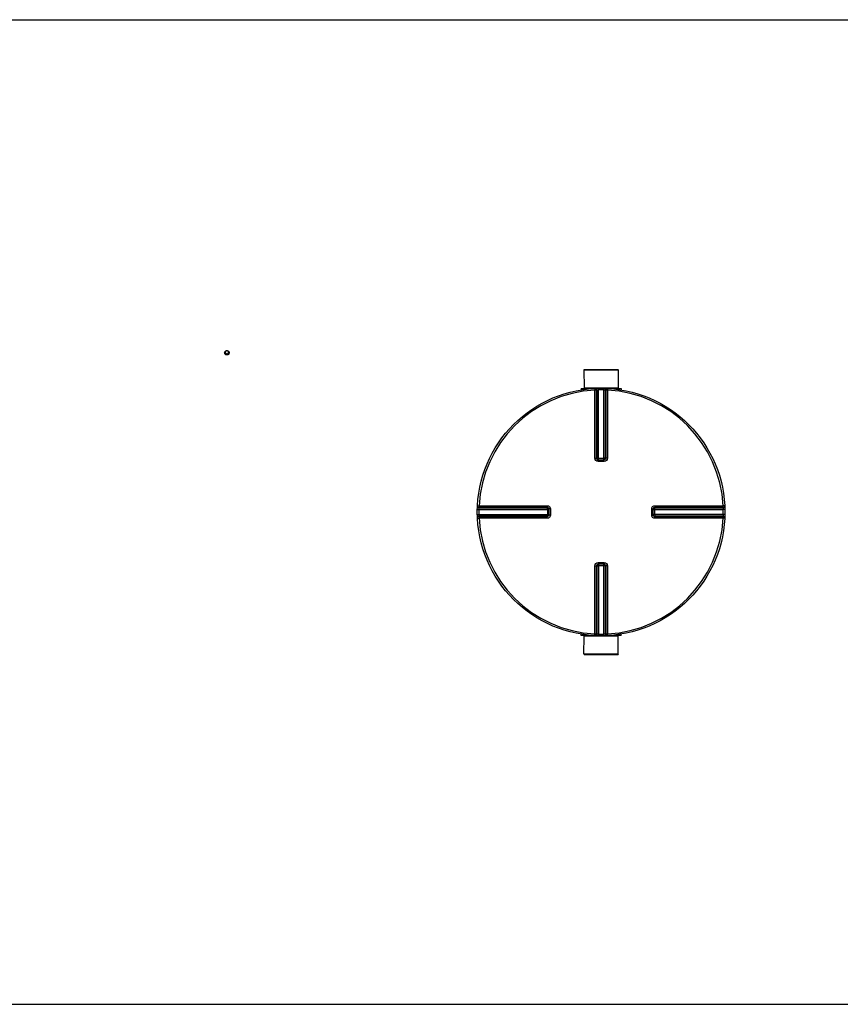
# Model space of a CAD drawing. Header units: millimetres. Extents: x 0 to 420, y 0 to 297.
# Tile 6 of 30: x 160 to 215, y 105 to 172. Entities that reach past the tile are written whole.
import ezdxf

# ---------------------------------------------------------------- set-up
doc = ezdxf.new("R2010")
doc.units = ezdxf.units.MM
doc.header["$LTSCALE"] = 23.1
doc.layers.get('0').update_dxf_attribs({"linetype": 'CONTINUOUS'})
doc.layers.add('AXES_REF', color=7, linetype='CONTINUOUS')
doc.layers.add('VISSERIE', color=7, linetype='CONTINUOUS')

msp = doc.modelspace()

# ---------------------------------------------------------------- linework, layer by layer
at = {"color": 7, "linetype": 'Continuous'}
for p, q in [((43.291, 171.971), (287.095, 171.971)), ((173.79, 149.496), (173.79, 149.528)), ((173.79, 149.496), (173.817, 149.383)), ((173.802, 149.482), (173.805, 149.469)), ((173.817, 149.383), (173.817, 149.415)), ((173.817, 149.383), (173.938, 149.348)), ((173.843, 149.575), (173.832, 149.566)), ((173.871, 149.404), (173.885, 149.399)), ((173.952, 149.589), (173.938, 149.593)), ((173.938, 149.348), (174.032, 149.425)), ((173.938, 149.348), (173.938, 149.38)), ((173.98, 149.418), (173.991, 149.427)), ((174.02, 149.511), (174.017, 149.524)), ((174.032, 149.425), (174.032, 149.457)), ((198.023, 148.31), (200.344, 148.31)), ((198.023, 148.31), (198.028, 147.1)), ((200.344, 148.31), (200.338, 147.1)), ((197.83, 147.045), (198.589, 147.045)), ((197.83, 147.045), (197.83, 146.957)), ((198.028, 147.1), (200.338, 147.1)), ((198.028, 147.1), (198.083, 147.045)), ((199.777, 147.045), (200.536, 147.045)), ((200.338, 147.1), (200.283, 147.045)), ((200.536, 147.045), (200.536, 146.957)), ((198.978, 142.231), (198.968, 142.231)), ((198.978, 142.231), (199.389, 142.231)), ((199.399, 142.231), (199.389, 142.231)), ((195.659, 138.923), (195.659, 138.922)), ((195.659, 138.922), (195.659, 138.912)), ((195.659, 138.912), (195.659, 138.501)), ((195.659, 138.501), (195.659, 138.491)), ((195.659, 138.491), (195.659, 138.491)), ((202.707, 138.912), (202.707, 138.922)), ((202.707, 138.501), (202.707, 138.912)), ((202.707, 138.491), (202.707, 138.501)), ((198.968, 135.183), (198.978, 135.183)), ((199.389, 135.183), (198.978, 135.183)), ((199.389, 135.183), (199.399, 135.183)), ((197.83, 130.369), (197.83, 130.457)), ((200.536, 130.369), (200.536, 130.457)), ((198.589, 130.369), (197.83, 130.369)), ((198.023, 129.104), (198.028, 130.314)), ((198.028, 130.314), (198.083, 130.369)), ((200.338, 130.314), (198.028, 130.314)), ((200.536, 130.369), (199.777, 130.369)), ((200.338, 130.314), (200.283, 130.369)), ((200.344, 129.104), (200.338, 130.314)), ((200.344, 129.104), (198.023, 129.104)), ((43.291, 105.443), (287.095, 105.443))]:
    msp.add_line(p, q, dxfattribs=at)
at = {"color": 9, "linetype": 'Continuous'}
for p, q in [((198.75, 147.056), (198.756, 146.949)), ((199.003, 147.065), (199.005, 146.958)), ((199.363, 147.065), (199.361, 146.958)), ((199.616, 147.056), (199.61, 146.949)), ((198.756, 142.342), (198.756, 146.949)), ((198.865, 142.341), (198.865, 146.946)), ((198.896, 146.948), (198.896, 142.338)), ((199.005, 142.231), (199.005, 146.958)), ((199.361, 142.231), (199.361, 146.958)), ((199.47, 142.338), (199.47, 146.948)), ((199.501, 146.946), (199.501, 142.341)), ((199.61, 146.949), (199.61, 142.342)), ((198.865, 142.341), (198.896, 142.338)), ((198.978, 142.122), (198.978, 142.231)), ((199.183, 142.122), (198.978, 142.122)), ((199.005, 142.337), (199.361, 142.337)), ((199.389, 142.122), (199.183, 142.122)), ((199.389, 142.122), (199.389, 142.231)), ((199.47, 142.338), (199.501, 142.341)), ((190.834, 139.14), (190.941, 139.134)), ((190.941, 139.134), (195.548, 139.134)), ((202.818, 139.134), (207.425, 139.134)), ((207.532, 139.14), (207.425, 139.134)), ((190.825, 138.887), (190.932, 138.885)), ((190.825, 138.527), (190.932, 138.529)), ((190.932, 138.885), (195.659, 138.885)), ((190.932, 138.529), (195.659, 138.529)), ((190.942, 138.994), (195.552, 138.994)), ((195.552, 138.42), (190.942, 138.42)), ((190.944, 139.025), (195.549, 139.025)), ((195.549, 138.389), (190.944, 138.389)), ((195.552, 138.994), (195.549, 139.025)), ((195.549, 138.389), (195.552, 138.42)), ((195.553, 138.885), (195.553, 138.529)), ((195.768, 138.912), (195.659, 138.912)), ((195.768, 138.501), (195.659, 138.501)), ((195.768, 138.912), (195.768, 138.501)), ((202.598, 138.912), (202.707, 138.912)), ((202.598, 138.501), (202.598, 138.912)), ((202.598, 138.501), (202.707, 138.501)), ((202.707, 138.885), (207.434, 138.885)), ((207.434, 138.529), (202.707, 138.529)), ((202.813, 138.529), (202.813, 138.885)), ((202.817, 139.025), (202.814, 138.994)), ((202.814, 138.994), (207.424, 138.994)), ((207.424, 138.42), (202.814, 138.42)), ((202.814, 138.42), (202.817, 138.389)), ((202.817, 139.025), (207.422, 139.025)), ((207.422, 138.389), (202.817, 138.389)), ((207.541, 138.887), (207.434, 138.885)), ((207.541, 138.527), (207.434, 138.529)), ((190.834, 138.274), (190.941, 138.28)), ((195.548, 138.28), (190.941, 138.28)), ((207.425, 138.28), (202.818, 138.28)), ((207.532, 138.274), (207.425, 138.28)), ((198.756, 130.465), (198.756, 135.072)), ((198.896, 135.076), (198.865, 135.073)), ((198.865, 130.468), (198.865, 135.073)), ((198.896, 135.076), (198.896, 130.466)), ((198.978, 135.292), (198.978, 135.183)), ((198.978, 135.292), (199.183, 135.292)), ((199.005, 135.183), (199.005, 130.456)), ((199.361, 135.077), (199.005, 135.077)), ((199.183, 135.292), (199.389, 135.292)), ((199.361, 130.456), (199.361, 135.183)), ((199.389, 135.292), (199.389, 135.183)), ((199.501, 135.073), (199.47, 135.076)), ((199.47, 130.466), (199.47, 135.076)), ((199.501, 135.073), (199.501, 130.468)), ((199.61, 135.072), (199.61, 130.465)), ((198.75, 130.358), (198.756, 130.465)), ((199.003, 130.349), (199.005, 130.456)), ((199.363, 130.349), (199.361, 130.456)), ((199.616, 130.358), (199.61, 130.465))]:
    msp.add_line(p, q, dxfattribs=at)
at = {"color": 7, "linetype": 'Continuous'}
msp.add_circle((199.183, 138.707), 8.36, dxfattribs=at)
for centre, radius, start, end in [((172.353, 149.13), 1.492, 13.65173, 15.4608), ((172.584, 149.176), 1.475, 13.6415, 15.47102)]:
    msp.add_arc(centre, radius, start, end, dxfattribs=at)
at = {"color": 9, "linetype": 'Continuous'}
for centre, radius, start, end in [((199.183, 138.707), 8.253, 92.96745, 177.03255), ((199.292, 138.709), 8.248, 92.75322, 92.96811), ((199.183, 138.712), 8.247, 90.00002, 91.23597), ((199.183, 138.712), 8.247, 88.76403, 89.99998), ((199.074, 138.709), 8.248, 87.03189, 87.24678), ((199.183, 138.707), 8.253, 2.96745, 87.03255), ((198.979, 142.348), 0.118, 252.95215, 258.38), ((198.978, 142.346), 0.115, 258.36934, 264.71478), ((199.005, 151.557), 9.221, 269.8492, 269.99939), ((199.361, 151.558), 9.221, 270.0006, 270.14843), ((199.359, 142.341), 0.113, 285.34076, 292.57898), ((199.359, 142.341), 0.113, 292.5652, 299.81393), ((199.178, 138.707), 8.248, 178.76416, 181.23584), ((199.182, 138.598), 8.25, 177.03191, 177.24676), ((199.182, 138.816), 8.25, 182.75324, 182.96809), ((186.332, 138.885), 9.221, 0.00061, 0.1508), ((186.332, 138.529), 9.221, 359.85157, 359.9994), ((195.549, 138.531), 0.113, 330.18606, 337.4348), ((195.549, 138.531), 0.113, 337.42102, 344.65924), ((195.543, 138.502), 0.117, 345.18607, 349.982), ((195.551, 138.53), 0.111, 344.66589, 348.01548), ((195.544, 138.502), 0.115, 349.97884, 354.58318), ((202.822, 138.912), 0.115, 168.36934, 174.71478), ((202.817, 138.883), 0.113, 157.42102, 164.65924), ((202.824, 138.911), 0.118, 162.95215, 168.38), ((202.817, 138.883), 0.113, 150.18606, 157.4348), ((212.034, 138.885), 9.221, 179.85157, 179.9994), ((212.034, 138.529), 9.221, 180.00061, 180.1508), ((199.184, 138.598), 8.25, 2.75324, 2.96809), ((199.184, 138.816), 8.25, 357.03191, 357.24676), ((199.188, 138.707), 8.248, 358.76416, 1.23584), ((199.183, 138.707), 8.253, 182.96745, 267.03255), ((199.183, 138.707), 8.253, 272.96745, 357.03255), ((199.007, 135.073), 0.113, 112.5652, 119.81393), ((199.007, 135.073), 0.113, 105.34076, 112.57898), ((199.005, 125.856), 9.221, 90.0006, 90.14843), ((199.361, 125.856), 9.221, 89.8492, 89.99939), ((199.388, 135.068), 0.115, 78.36934, 84.71478), ((199.387, 135.065), 0.118, 72.95215, 78.38), ((199.292, 138.705), 8.248, 267.03189, 267.24678), ((199.183, 138.701), 8.247, 268.76403, 271.23597), ((199.074, 138.705), 8.248, 272.75322, 272.96811)]:
    msp.add_arc(centre, radius, start, end, dxfattribs=at)
at = {"color": 7, "linetype": 'Continuous'}
for points in [[(173.832, 149.566), (173.818, 149.554), (173.804, 149.541), (173.79, 149.528)], [(173.805, 149.469), (173.81, 149.451), (173.813, 149.433), (173.817, 149.415)], [(173.817, 149.415), (173.835, 149.412), (173.853, 149.408), (173.871, 149.404)], [(173.938, 149.593), (173.92, 149.598), (173.902, 149.602), (173.885, 149.605)], [(173.885, 149.399), (173.903, 149.394), (173.921, 149.387), (173.938, 149.38)], [(173.938, 149.38), (173.952, 149.393), (173.965, 149.406), (173.98, 149.418)], [(174.005, 149.57), (173.988, 149.577), (173.97, 149.584), (173.952, 149.589)], [(174.032, 149.457), (174.028, 149.475), (174.025, 149.493), (174.02, 149.511)]]:
    msp.add_open_spline(points, degree=3, dxfattribs=at)
for points, knots in [([(173.832, 149.566), (173.821, 149.555), (173.803, 149.529), (173.8, 149.497), (173.802, 149.482)], [0, 0, 0, 0, 0.506776, 1, 1, 1, 1]), ([(173.805, 149.469), (173.81, 149.454), (173.828, 149.426), (173.855, 149.409), (173.871, 149.404)], [0, 0, 0, 0, 0.489155, 1, 1, 1, 1]), ([(173.885, 149.605), (173.881, 149.603), (173.867, 149.593), (173.853, 149.583), (173.843, 149.575)], [0, 0, 0, 0, 0.239897, 1, 1, 1, 1]), ([(173.938, 149.593), (173.93, 149.595), (173.897, 149.599), (173.863, 149.589), (173.843, 149.575)], [0, 0, 0, 0, 0.254763, 1, 1, 1, 1]), ([(173.885, 149.399), (173.893, 149.398), (173.926, 149.394), (173.96, 149.404), (173.98, 149.418)], [0, 0, 0, 0, 0.254763, 1, 1, 1, 1]), ([(174.017, 149.524), (174.013, 149.539), (173.995, 149.567), (173.967, 149.584), (173.952, 149.589)], [0, 0, 0, 0, 0.489155, 1, 1, 1, 1]), ([(173.991, 149.427), (174.002, 149.438), (174.02, 149.464), (174.023, 149.496), (174.02, 149.511)], [0, 0, 0, 0, 0.506776, 1, 1, 1, 1]), ([(173.991, 149.427), (173.994, 149.43), (174.008, 149.44), (174.022, 149.45), (174.032, 149.457)], [0, 0, 0, 0, 0.260341, 1, 1, 1, 1])]:
    msp.add_open_spline(points, degree=3, knots=knots, dxfattribs=at)
at = {"color": 9, "linetype": 'Continuous'}
for points, knots in [([(198.75, 147.056), (198.779, 147.057), (198.84, 147.035), (198.865, 146.975), (198.865, 146.946)], [0, 0, 0, 0, 0.498597, 1, 1, 1, 1]), ([(198.782, 147.057), (198.81, 147.059), (198.871, 147.036), (198.896, 146.976), (198.896, 146.948)], [0, 0, 0, 0, 0.498599, 1, 1, 1, 1]), ([(199.585, 147.057), (199.556, 147.059), (199.495, 147.036), (199.47, 146.976), (199.47, 146.948)], [0, 0, 0, 0, 0.498599, 1, 1, 1, 1]), ([(199.616, 147.056), (199.587, 147.057), (199.526, 147.035), (199.501, 146.975), (199.501, 146.946)], [0, 0, 0, 0, 0.498501, 1, 1, 1, 1]), ([(198.865, 146.946), (198.861, 146.947), (198.825, 146.948), (198.788, 146.949), (198.756, 146.949)], [0, 0, 0, 0, 0.109199, 1, 1, 1, 1]), ([(198.896, 146.948), (198.9, 146.949), (198.936, 146.953), (198.973, 146.956), (199.005, 146.958)], [0, 0, 0, 0, 0.109901, 1, 1, 1, 1]), ([(199.361, 146.958), (199.374, 146.957), (199.41, 146.954), (199.448, 146.955), (199.47, 146.948)], [0, 0, 0, 0, 0.355693, 1, 1, 1, 1]), ([(199.61, 146.949), (199.597, 146.949), (199.561, 146.948), (199.524, 146.951), (199.501, 146.946)], [0, 0, 0, 0, 0.353705, 1, 1, 1, 1]), ([(198.756, 142.342), (198.769, 142.342), (198.805, 142.341), (198.842, 142.343), (198.865, 142.341)], [0, 0, 0, 0, 0.353802, 1, 1, 1, 1]), ([(198.978, 142.122), (198.921, 142.122), (198.804, 142.168), (198.756, 142.285), (198.756, 142.342)], [0, 0, 0, 0, 0.50046, 1, 1, 1, 1]), ([(198.896, 142.338), (198.899, 142.338), (198.927, 142.337), (198.956, 142.337), (198.981, 142.337)], [0, 0, 0, 0, 0.107786, 1, 1, 1, 1]), ([(199.47, 142.338), (199.467, 142.338), (199.439, 142.337), (199.41, 142.337), (199.385, 142.337)], [0, 0, 0, 0, 0.107786, 1, 1, 1, 1]), ([(199.61, 142.342), (199.61, 142.285), (199.562, 142.168), (199.445, 142.122), (199.389, 142.122)], [0, 0, 0, 0, 0.499825, 1, 1, 1, 1]), ([(199.61, 142.342), (199.597, 142.342), (199.561, 142.341), (199.525, 142.343), (199.501, 142.341)], [0, 0, 0, 0, 0.353802, 1, 1, 1, 1]), ([(190.833, 139.108), (190.831, 139.08), (190.854, 139.019), (190.914, 138.994), (190.942, 138.994)], [0, 0, 0, 0, 0.498599, 1, 1, 1, 1]), ([(190.834, 139.14), (190.833, 139.111), (190.855, 139.05), (190.915, 139.025), (190.944, 139.025)], [0, 0, 0, 0, 0.498501, 1, 1, 1, 1]), ([(190.941, 139.134), (190.941, 139.121), (190.942, 139.085), (190.939, 139.048), (190.944, 139.025)], [0, 0, 0, 0, 0.353705, 1, 1, 1, 1]), ([(195.548, 139.134), (195.548, 139.121), (195.549, 139.085), (195.547, 139.048), (195.549, 139.025)], [0, 0, 0, 0, 0.353799, 1, 1, 1, 1]), ([(195.548, 139.134), (195.605, 139.134), (195.722, 139.086), (195.768, 138.969), (195.768, 138.912)], [0, 0, 0, 0, 0.499829, 1, 1, 1, 1]), ([(202.598, 138.912), (202.598, 138.969), (202.644, 139.086), (202.762, 139.134), (202.818, 139.134)], [0, 0, 0, 0, 0.50046, 1, 1, 1, 1]), ([(202.818, 139.134), (202.818, 139.121), (202.818, 139.085), (202.819, 139.048), (202.817, 139.025)], [0, 0, 0, 0, 0.353802, 1, 1, 1, 1]), ([(207.532, 139.14), (207.533, 139.111), (207.511, 139.05), (207.451, 139.025), (207.422, 139.025)], [0, 0, 0, 0, 0.498597, 1, 1, 1, 1]), ([(207.422, 139.025), (207.423, 139.029), (207.424, 139.065), (207.425, 139.102), (207.425, 139.134)], [0, 0, 0, 0, 0.109199, 1, 1, 1, 1]), ([(207.533, 139.108), (207.535, 139.08), (207.513, 139.019), (207.453, 138.994), (207.424, 138.994)], [0, 0, 0, 0, 0.498599, 1, 1, 1, 1]), ([(190.833, 138.305), (190.831, 138.334), (190.854, 138.395), (190.914, 138.42), (190.942, 138.42)], [0, 0, 0, 0, 0.498599, 1, 1, 1, 1]), ([(190.834, 138.274), (190.833, 138.303), (190.855, 138.364), (190.915, 138.389), (190.944, 138.389)], [0, 0, 0, 0, 0.498597, 1, 1, 1, 1]), ([(190.932, 138.885), (190.933, 138.898), (190.936, 138.934), (190.935, 138.971), (190.942, 138.994)], [0, 0, 0, 0, 0.355693, 1, 1, 1, 1]), ([(190.942, 138.42), (190.941, 138.424), (190.937, 138.46), (190.934, 138.496), (190.932, 138.529)], [0, 0, 0, 0, 0.109901, 1, 1, 1, 1]), ([(190.944, 138.389), (190.943, 138.385), (190.942, 138.348), (190.941, 138.312), (190.941, 138.28)], [0, 0, 0, 0, 0.109199, 1, 1, 1, 1]), ([(195.548, 138.28), (195.548, 138.292), (195.549, 138.329), (195.547, 138.365), (195.549, 138.389)], [0, 0, 0, 0, 0.353802, 1, 1, 1, 1]), ([(195.768, 138.501), (195.768, 138.445), (195.722, 138.327), (195.605, 138.28), (195.548, 138.28)], [0, 0, 0, 0, 0.500171, 1, 1, 1, 1]), ([(195.553, 138.909), (195.553, 138.919), (195.553, 138.948), (195.554, 138.976), (195.552, 138.994)], [0, 0, 0, 0, 0.367922, 1, 1, 1, 1]), ([(195.553, 138.505), (195.553, 138.495), (195.553, 138.466), (195.554, 138.438), (195.552, 138.42)], [0, 0, 0, 0, 0.367736, 1, 1, 1, 1]), ([(202.818, 138.28), (202.762, 138.28), (202.644, 138.327), (202.598, 138.445), (202.598, 138.501)], [0, 0, 0, 0, 0.499825, 1, 1, 1, 1]), ([(202.813, 138.909), (202.813, 138.919), (202.814, 138.947), (202.813, 138.976), (202.814, 138.994)], [0, 0, 0, 0, 0.367736, 1, 1, 1, 1]), ([(202.813, 138.505), (202.813, 138.494), (202.814, 138.466), (202.813, 138.438), (202.814, 138.42)], [0, 0, 0, 0, 0.367922, 1, 1, 1, 1]), ([(202.818, 138.28), (202.818, 138.292), (202.818, 138.329), (202.819, 138.365), (202.817, 138.389)], [0, 0, 0, 0, 0.353802, 1, 1, 1, 1]), ([(207.532, 138.274), (207.533, 138.303), (207.511, 138.364), (207.451, 138.389), (207.422, 138.389)], [0, 0, 0, 0, 0.498501, 1, 1, 1, 1]), ([(207.425, 138.28), (207.425, 138.292), (207.424, 138.329), (207.427, 138.366), (207.422, 138.389)], [0, 0, 0, 0, 0.353705, 1, 1, 1, 1]), ([(207.424, 138.994), (207.425, 138.99), (207.429, 138.954), (207.433, 138.917), (207.434, 138.885)], [0, 0, 0, 0, 0.109901, 1, 1, 1, 1]), ([(207.434, 138.529), (207.434, 138.516), (207.431, 138.48), (207.431, 138.442), (207.424, 138.42)], [0, 0, 0, 0, 0.355693, 1, 1, 1, 1]), ([(207.533, 138.305), (207.535, 138.334), (207.513, 138.395), (207.453, 138.42), (207.424, 138.42)], [0, 0, 0, 0, 0.498599, 1, 1, 1, 1]), ([(198.756, 135.072), (198.756, 135.128), (198.804, 135.246), (198.921, 135.292), (198.978, 135.292)], [0, 0, 0, 0, 0.499825, 1, 1, 1, 1]), ([(198.756, 135.072), (198.769, 135.072), (198.805, 135.072), (198.842, 135.071), (198.865, 135.073)], [0, 0, 0, 0, 0.353802, 1, 1, 1, 1]), ([(198.896, 135.076), (198.899, 135.076), (198.928, 135.076), (198.956, 135.077), (198.981, 135.077)], [0, 0, 0, 0, 0.107786, 1, 1, 1, 1]), ([(199.47, 135.076), (199.467, 135.076), (199.439, 135.076), (199.41, 135.077), (199.385, 135.077)], [0, 0, 0, 0, 0.107786, 1, 1, 1, 1]), ([(199.389, 135.292), (199.445, 135.292), (199.563, 135.246), (199.61, 135.128), (199.61, 135.072)], [0, 0, 0, 0, 0.50046, 1, 1, 1, 1]), ([(199.61, 135.072), (199.597, 135.072), (199.561, 135.072), (199.525, 135.071), (199.501, 135.073)], [0, 0, 0, 0, 0.353802, 1, 1, 1, 1]), ([(198.75, 130.358), (198.779, 130.357), (198.84, 130.379), (198.865, 130.439), (198.865, 130.468)], [0, 0, 0, 0, 0.498501, 1, 1, 1, 1]), ([(198.756, 130.465), (198.769, 130.465), (198.805, 130.466), (198.842, 130.463), (198.865, 130.468)], [0, 0, 0, 0, 0.353705, 1, 1, 1, 1]), ([(198.782, 130.356), (198.81, 130.355), (198.871, 130.377), (198.896, 130.437), (198.896, 130.466)], [0, 0, 0, 0, 0.498599, 1, 1, 1, 1]), ([(199.005, 130.456), (198.992, 130.456), (198.956, 130.459), (198.919, 130.459), (198.896, 130.466)], [0, 0, 0, 0, 0.355693, 1, 1, 1, 1]), ([(199.47, 130.466), (199.466, 130.465), (199.43, 130.461), (199.394, 130.457), (199.361, 130.456)], [0, 0, 0, 0, 0.109901, 1, 1, 1, 1]), ([(199.585, 130.356), (199.556, 130.355), (199.495, 130.377), (199.47, 130.437), (199.47, 130.466)], [0, 0, 0, 0, 0.498599, 1, 1, 1, 1]), ([(199.616, 130.358), (199.587, 130.357), (199.526, 130.379), (199.501, 130.439), (199.501, 130.468)], [0, 0, 0, 0, 0.498501, 1, 1, 1, 1]), ([(199.501, 130.468), (199.505, 130.467), (199.542, 130.466), (199.578, 130.465), (199.61, 130.465)], [0, 0, 0, 0, 0.109199, 1, 1, 1, 1])]:
    msp.add_open_spline(points, degree=3, knots=knots, dxfattribs=at)
for points in [[(198.944, 142.236), (198.902, 142.248), (198.865, 142.297), (198.865, 142.341)], [(198.896, 142.338), (198.896, 142.292), (198.938, 142.24), (198.983, 142.23)], [(199.501, 142.341), (199.501, 142.291), (199.448, 142.236), (199.399, 142.231)], [(199.416, 142.243), (199.447, 142.261), (199.47, 142.301), (199.47, 142.338)], [(195.549, 139.025), (195.599, 139.025), (195.654, 138.972), (195.659, 138.923)], [(195.656, 138.472), (195.644, 138.429), (195.594, 138.389), (195.549, 138.389)], [(195.552, 138.994), (195.598, 138.994), (195.65, 138.952), (195.66, 138.907)], [(195.647, 138.474), (195.629, 138.443), (195.589, 138.42), (195.552, 138.42)], [(202.814, 138.42), (202.768, 138.42), (202.716, 138.462), (202.707, 138.507)], [(202.817, 138.389), (202.767, 138.389), (202.712, 138.442), (202.707, 138.491)], [(202.712, 138.946), (202.725, 138.988), (202.773, 139.025), (202.817, 139.025)], [(202.719, 138.939), (202.737, 138.971), (202.778, 138.994), (202.814, 138.994)], [(198.865, 135.073), (198.865, 135.123), (198.918, 135.178), (198.968, 135.183)], [(198.951, 135.171), (198.919, 135.153), (198.896, 135.112), (198.896, 135.076)], [(199.47, 135.076), (199.47, 135.122), (199.428, 135.174), (199.383, 135.183)], [(199.422, 135.178), (199.464, 135.165), (199.501, 135.117), (199.501, 135.073)]]:
    msp.add_open_spline(points, degree=3, dxfattribs=at)
at = {"layer": 'AXES_REF', "color": 7, "linetype": 'Continuous'}
for p, q in [((198.028, 148.332), (200.338, 148.332)), ((198.028, 148.31), (198.028, 148.332)), ((200.338, 148.31), (200.338, 148.332)), ((198.028, 129.104), (198.028, 129.082)), ((198.028, 129.082), (200.338, 129.082)), ((200.338, 129.104), (200.338, 129.082))]:
    msp.add_line(p, q, dxfattribs=at)
at = {"layer": 'VISSERIE', "color": 7, "linetype": 'Continuous'}
for centre, start, end in [((173.884, 149.47), 180.00066, 184.41612), ((173.884, 149.47), 184.41576, 185.03406), ((173.939, 149.47), 355.39133, 359.99668), ((173.939, 149.47), 354.96865, 355.39141)]:
    msp.add_arc(centre, 0.127, start, end, dxfattribs=at)
for points, knots in [([(173.757, 149.47), (173.757, 149.49), (173.767, 149.53), (173.792, 149.561), (173.808, 149.574)], [0, 0, 0, 0, 0.492165, 1, 1, 1, 1]), ([(174.015, 149.356), (173.993, 149.338), (173.936, 149.314), (173.847, 149.324), (173.776, 149.377), (173.757, 149.433), (173.757, 149.459)], [0, 0, 0, 0, 0.254851, 0.513698, 0.763001, 1, 1, 1, 1]), ([(174.015, 149.367), (173.993, 149.349), (173.939, 149.326), (173.853, 149.334), (173.782, 149.381), (173.76, 149.433), (173.758, 149.459)], [0, 0, 0, 0, 0.254107, 0.512542, 0.762464, 1, 1, 1, 1]), ([(173.884, 149.608), (173.906, 149.611), (173.951, 149.61), (174.012, 149.582), (174.055, 149.533), (174.065, 149.491), (174.065, 149.47)], [0, 0, 0, 0, 0.260787, 0.516644, 0.762406, 1, 1, 1, 1]), ([(174.065, 149.459), (174.065, 149.44), (174.056, 149.4), (174.03, 149.369), (174.015, 149.356)], [0, 0, 0, 0, 0.492165, 1, 1, 1, 1]), ([(174.065, 149.459), (174.063, 149.442), (174.052, 149.407), (174.029, 149.378), (174.015, 149.367)], [0, 0, 0, 0, 0.492422, 1, 1, 1, 1])]:
    msp.add_open_spline(points, degree=3, knots=knots, dxfattribs=at)
msp.add_open_spline([(173.808, 149.574), (173.829, 149.591), (173.857, 149.603), (173.884, 149.608)], degree=3, dxfattribs=at)

doc.saveas('drawing.dxf')
